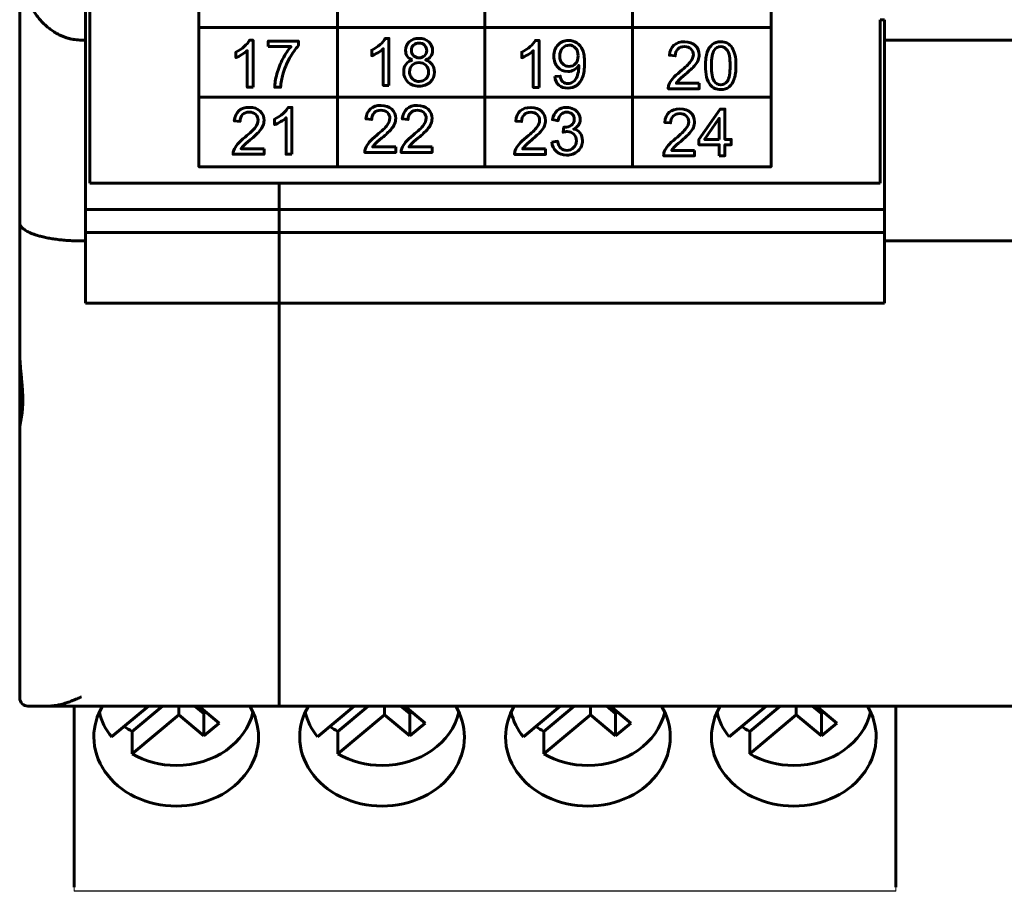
# Model space of a CAD drawing. Header units: millimetres. Extents: x -13 to 39, y -19 to 89.
# Tile 1 of 18: x -6 to 18, y -19 to 2. Entities that reach past the tile are written whole.
import ezdxf

# ---------------------------------------------------------------- set-up
doc = ezdxf.new("R2010")
doc.units = ezdxf.units.MM
doc.linetypes.add('K5LT32791', pattern=[0])
doc.linetypes.add('K5LT_BASIC', pattern=[0])

msp = doc.modelspace()

# ---------------------------------------------------------------- linework, layer by layer
at = {"color": 150, "linetype": 'K5LT_BASIC', "lineweight": 60, "true_color": 0x0080ff}
for p, q in [((-4.561, 20.438), (-4.561, -1.962)), ((-6.261, -2.918), (-6.261, 3.437)), ((1.458, 3.512), (1.458, -1.563)), ((5.039, -1.562), (5.039, 3.512)), ((8.621, 3.512), (8.621, -1.563)), ((-4.661, 3.117), (-4.661, 1.517)), ((14.739, 2.012), (14.639, 2.012)), ((14.639, -1.962), (14.639, 2.012)), ((14.739, 1.517), (14.739, 2.012)), ((-1.91, 1.821), (11.989, 1.821)), ((-4.761, 1.517), (-4.661, 1.517)), ((-4.661, 1.517), (-4.661, -3.362)), ((17.939, 1.517), (14.739, 1.517)), ((14.739, 1.517), (14.739, -3.362)), ((-1.91, 0.129), (11.989, 0.129)), ((14.639, -1.962), (-4.561, -1.962)), ((0.039, -1.962), (0.039, -14.663)), ((-4.661, -2.596), (14.739, -2.596)), ((-6.261, -2.918), (-6.261, -6.062)), ((-4.661, -3.161), (14.739, -3.161)), ((-4.661, -3.362), (-4.761, -3.362)), ((-4.661, -3.362), (-4.661, -4.872)), ((14.739, -3.362), (17.939, -3.362)), ((14.739, -3.362), (14.739, -4.872)), ((14.739, -4.872), (-4.661, -4.872)), ((-6.261, -7.887), (-6.261, -6.062)), ((-6.261, -14.463), (-6.261, -7.887)), ((-5.556, -14.663), (-6.061, -14.663)), ((-5.556, -14.663), (-5.011, -14.663)), ((-5.556, -14.663), (-5.511, -14.663)), ((-5.011, -14.663), (-5.511, -14.663)), ((-5.011, -14.663), (-4.936, -14.663)), ((-5.011, -14.663), (15.089, -14.663)), ((-4.936, -19.06), (-4.936, -14.663)), ((-3.136, -14.663), (-4.028, -15.411)), ((-2.795, -14.663), (-3.533, -15.281)), ((-2.4, -14.876), (-2.4, -14.663)), ((-1.789, -14.844), (-2.005, -14.663)), ((-1.91, -14.663), (-1.416, -15.076)), ((-1.789, -14.844), (-1.741, -14.804)), ((1.864, -14.663), (0.972, -15.411)), ((2.205, -14.663), (1.467, -15.281)), ((2.6, -14.876), (2.6, -14.663)), ((3.211, -14.844), (2.995, -14.663)), ((3.09, -14.663), (3.584, -15.076)), ((3.211, -14.844), (3.259, -14.804)), ((6.864, -14.663), (5.972, -15.411)), ((7.205, -14.663), (6.467, -15.281)), ((7.6, -14.876), (7.6, -14.663)), ((8.211, -14.844), (7.995, -14.663)), ((8.09, -14.663), (8.584, -15.076)), ((8.211, -14.844), (8.259, -14.804)), ((11.864, -14.663), (10.972, -15.411)), ((12.205, -14.663), (11.467, -15.281)), ((12.6, -14.876), (12.6, -14.663)), ((13.211, -14.844), (12.995, -14.663)), ((13.09, -14.663), (13.584, -15.076)), ((13.211, -14.844), (13.259, -14.804)), ((15.014, -14.663), (15.089, -14.663)), ((15.014, -19.06), (15.014, -14.663)), ((15.089, -14.663), (17.589, -14.663)), ((15.589, -14.663), (15.089, -14.663)), ((15.589, -14.663), (15.839, -14.663)), ((16.839, -14.663), (15.839, -14.663)), ((16.839, -14.663), (17.089, -14.663)), ((17.589, -14.663), (17.089, -14.663)), ((17.589, -14.663), (17.639, -14.663)), ((17.589, -14.663), (37.689, -14.663)), ((-3.533, -15.826), (-2.4, -14.876)), ((-2.4, -14.876), (-1.789, -15.388)), ((-1.789, -15.388), (-1.789, -14.844)), ((1.467, -15.826), (2.6, -14.876)), ((2.6, -14.876), (3.211, -15.388)), ((3.211, -15.388), (3.211, -14.844)), ((6.467, -15.826), (7.6, -14.876)), ((7.6, -14.876), (8.211, -15.388)), ((8.211, -15.388), (8.211, -14.844)), ((11.467, -15.826), (12.6, -14.876)), ((12.6, -14.876), (13.211, -15.388)), ((13.211, -15.388), (13.211, -14.844)), ((-3.533, -15.281), (-3.533, -15.826)), ((-1.789, -15.388), (-1.416, -15.076)), ((1.467, -15.281), (1.467, -15.826)), ((3.211, -15.388), (3.584, -15.076)), ((6.467, -15.281), (6.467, -15.826)), ((8.211, -15.388), (8.584, -15.076)), ((11.467, -15.281), (11.467, -15.826)), ((13.211, -15.388), (13.584, -15.076))]:
    msp.add_line(p, q, dxfattribs=at)
at = {"color": 250, "linetype": 'K5LT32791', "lineweight": 18, "true_color": 0x333333}
for p, q in [((-4.936, -19.06), (-4.936, -19.151)), ((15.014, -19.06), (15.014, -19.151)), ((15.014, -19.151), (-4.936, -19.151)), ((-4.936, -19.151), (-4.936, -19.163)), ((15.014, -19.163), (-4.936, -19.163)), ((15.014, -19.151), (15.014, -19.163))]:
    msp.add_line(p, q, dxfattribs=at)
at = {"color": 150, "linetype": 'K5LT_BASIC', "lineweight": 60, "true_color": 0x0080ff}
msp.add_arc((-6.061, -14.463), 0.2, 180, 270, dxfattribs=at)
for centre, major_axis, start_param, end_param in [((-2.461, -15.414), (-2, 0), 5.818447, 6.283185), ((-2.461, -14.512), (-1.898, 0), 0.187233, 0.599937), ((-2.461, -14.512), (1.898, 0), 4.712389, 6.095952), ((-2.461, -15.414), (-2, 0), 3.141593, 3.60633), ((2.539, -15.414), (-2, 0), 5.818447, 6.283185), ((2.539, -14.512), (-1.898, 0), 0.187233, 0.599937), ((2.539, -14.512), (1.898, 0), 4.712389, 6.095952), ((2.539, -15.414), (-2, 0), 3.141593, 3.60633), ((7.539, -15.414), (-2, 0), 5.818447, 6.283185), ((7.539, -14.512), (-1.898, 0), 0.187233, 0.599937), ((7.539, -14.512), (1.898, 0), 4.712389, 6.095952), ((7.539, -15.414), (-2, 0), 3.141593, 3.60633), ((12.539, -15.414), (-2, 0), 5.818447, 6.283185), ((12.539, -14.512), (-1.898, 0), 0.187233, 0.599937), ((12.539, -14.512), (1.898, 0), 4.712389, 6.095952), ((12.539, -15.414), (-2, 0), 3.141593, 3.60633), ((-2.461, -13.967), (-1.898, 0), 0.842843, 0.970859), ((2.539, -13.967), (-1.898, 0), 0.842843, 0.970859), ((7.539, -13.967), (-1.898, 0), 0.842843, 0.970859), ((12.539, -13.967), (-1.898, 0), 0.842843, 0.970859), ((-2.461, -15.414), (-2, 0), 0, 3.141593), ((2.539, -15.414), (-2, 0), 0, 3.141593), ((7.539, -15.414), (-2, 0), 0, 3.141593), ((12.539, -15.414), (-2, 0), 0, 3.141593), ((-2.461, -14.512), (1.898, 0), 4.112452, 4.712389), ((2.539, -14.512), (1.898, 0), 4.112452, 4.712389), ((7.539, -14.512), (1.898, 0), 4.112452, 4.712389), ((12.539, -14.512), (1.898, 0), 4.112452, 4.712389)]:
    msp.add_ellipse(centre, major_axis=major_axis, ratio=0.838793, start_param=start_param, end_param=end_param, dxfattribs=at)
for points in [[(-4.761, 1.517), (-5.64, 1.517), (-6.261, 2.312), (-6.261, 3.437)], [(-6.261, -2.918), (-6.261, -3.178), (-5.64, -3.362), (-4.761, -3.362)]]:
    msp.add_rational_spline(points, [1, 0.804737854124, 0.804737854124, 1], degree=3, dxfattribs=at)
for points, knots in [([(-1.91, 3.512), (-1.91, 3.512), (11.989, 3.512), (11.989, 3.512), (11.989, -1.562), (11.989, -1.562), (-1.91, -1.562), (-1.91, -1.562), (-1.91, 3.512), (-1.91, 3.512)], [0, 0, 0, 0, 0.25, 0.25, 0.5, 0.5, 0.75, 0.75, 1, 1, 1, 1]), ([(-0.593, 0.371), (-0.593, 0.371), (-0.733, 0.371), (-0.733, 0.371), (-0.733, 1.261), (-0.733, 1.261), (-0.766, 1.228), (-0.811, 1.196), (-0.92, 1.132), (-0.969, 1.108), (-1.012, 1.092), (-1.012, 1.092), (-1.012, 1.227), (-1.012, 1.227), (-0.934, 1.264), (-0.866, 1.308), (-0.807, 1.361), (-0.749, 1.413), (-0.707, 1.463), (-0.683, 1.512), (-0.683, 1.512), (-0.593, 1.512), (-0.593, 1.512), (-0.593, 0.371), (-0.593, 0.371)], [0, 0, 0, 0, 0.111111, 0.111111, 0.222222, 0.222222, 0.222222, 0.333333, 0.333333, 0.444444, 0.444444, 0.444444, 0.555556, 0.555556, 0.555556, 0.666667, 0.666667, 0.666667, 0.777778, 0.777778, 0.777778, 0.888889, 0.888889, 1, 1, 1, 1]), ([(-0.226, 1.36), (-0.226, 1.36), (-0.226, 1.493), (-0.226, 1.493), (0.509, 1.493), (0.509, 1.493), (0.509, 1.385), (0.509, 1.385), (0.437, 1.308), (0.365, 1.206), (0.294, 1.078), (0.223, 0.95), (0.168, 0.819), (0.129, 0.684), (0.101, 0.589), (0.083, 0.484), (0.075, 0.371), (0.075, 0.371), (-0.067, 0.371), (-0.067, 0.371), (-0.066, 0.46), (-0.048, 0.569), (-0.015, 0.695), (0.019, 0.822), (0.067, 0.945), (0.192, 1.18), (0.259, 1.279), (0.329, 1.36), (0.329, 1.36), (-0.226, 1.36), (-0.226, 1.36)], [0, 0, 0, 0, 0.090909, 0.090909, 0.181818, 0.181818, 0.272727, 0.272727, 0.272727, 0.363636, 0.363636, 0.363636, 0.454545, 0.454545, 0.454545, 0.545455, 0.545455, 0.545455, 0.636364, 0.636364, 0.636364, 0.727273, 0.727273, 0.727273, 0.818182, 0.818182, 0.909091, 0.909091, 0.909091, 1, 1, 1, 1]), ([(2.707, 0.417), (2.707, 0.417), (2.567, 0.417), (2.567, 0.417), (2.567, 1.306), (2.567, 1.306), (2.534, 1.274), (2.489, 1.242), (2.38, 1.178), (2.331, 1.154), (2.288, 1.138), (2.288, 1.138), (2.288, 1.273), (2.288, 1.273), (2.366, 1.309), (2.434, 1.354), (2.493, 1.406), (2.551, 1.458), (2.593, 1.509), (2.617, 1.558), (2.617, 1.558), (2.707, 1.558), (2.707, 1.558), (2.707, 0.417), (2.707, 0.417)], [0, 0, 0, 0, 0.111111, 0.111111, 0.222222, 0.222222, 0.222222, 0.333333, 0.333333, 0.444444, 0.444444, 0.444444, 0.555556, 0.555556, 0.555556, 0.666667, 0.666667, 0.666667, 0.777778, 0.777778, 0.777778, 0.888889, 0.888889, 1, 1, 1, 1]), ([(3.281, 1.033), (3.223, 1.054), (3.18, 1.084), (3.152, 1.123), (3.124, 1.163), (3.11, 1.21), (3.11, 1.265), (3.11, 1.348), (3.14, 1.417), (3.199, 1.473), (3.259, 1.53), (3.338, 1.558), (3.436, 1.558), (3.535, 1.558), (3.615, 1.529), (3.675, 1.471), (3.736, 1.414), (3.766, 1.344), (3.766, 1.261), (3.766, 1.208), (3.752, 1.162), (3.725, 1.123), (3.697, 1.084), (3.655, 1.054), (3.599, 1.033), (3.669, 1.01), (3.721, 0.973), (3.757, 0.923), (3.794, 0.872), (3.812, 0.812), (3.812, 0.741), (3.812, 0.644), (3.778, 0.563), (3.709, 0.497), (3.64, 0.431), (3.55, 0.398), (3.326, 0.398), (3.236, 0.431), (3.167, 0.497), (3.099, 0.563), (3.064, 0.646), (3.064, 0.745), (3.064, 0.819), (3.083, 0.881), (3.121, 0.931), (3.158, 0.981), (3.212, 1.015), (3.281, 1.033)], [0, 0, 0, 0, 0.0625, 0.0625, 0.0625, 0.125, 0.125, 0.125, 0.1875, 0.1875, 0.1875, 0.25, 0.25, 0.25, 0.3125, 0.3125, 0.3125, 0.375, 0.375, 0.375, 0.4375, 0.4375, 0.4375, 0.5, 0.5, 0.5, 0.5625, 0.5625, 0.5625, 0.625, 0.625, 0.625, 0.6875, 0.6875, 0.6875, 0.75, 0.75, 0.8125, 0.8125, 0.8125, 0.875, 0.875, 0.875, 0.9375, 0.9375, 0.9375, 1, 1, 1, 1]), ([(3.253, 1.27), (3.253, 1.216), (3.27, 1.172), (3.305, 1.138), (3.339, 1.104), (3.384, 1.086), (3.44, 1.086), (3.494, 1.086), (3.538, 1.103), (3.572, 1.137), (3.606, 1.171), (3.623, 1.213), (3.623, 1.262), (3.623, 1.313), (3.606, 1.356), (3.57, 1.391), (3.536, 1.426), (3.491, 1.444), (3.438, 1.444), (3.384, 1.444), (3.34, 1.426), (3.305, 1.392), (3.271, 1.358), (3.253, 1.317), (3.253, 1.27)], [0, 0, 0, 0, 0.125, 0.125, 0.125, 0.25, 0.25, 0.25, 0.375, 0.375, 0.375, 0.5, 0.5, 0.5, 0.625, 0.625, 0.625, 0.75, 0.75, 0.75, 0.875, 0.875, 0.875, 1, 1, 1, 1]), ([(6.352, 0.368), (6.352, 0.368), (6.212, 0.368), (6.212, 0.368), (6.212, 1.258), (6.212, 1.258), (6.179, 1.225), (6.134, 1.193), (6.025, 1.129), (5.976, 1.105), (5.933, 1.089), (5.933, 1.089), (5.933, 1.224), (5.933, 1.224), (6.011, 1.261), (6.079, 1.305), (6.138, 1.358), (6.196, 1.41), (6.238, 1.46), (6.262, 1.509), (6.262, 1.509), (6.352, 1.509), (6.352, 1.509), (6.352, 0.368), (6.352, 0.368)], [0, 0, 0, 0, 0.111111, 0.111111, 0.222222, 0.222222, 0.222222, 0.333333, 0.333333, 0.444444, 0.444444, 0.444444, 0.555556, 0.555556, 0.555556, 0.666667, 0.666667, 0.666667, 0.777778, 0.777778, 0.777778, 0.888889, 0.888889, 1, 1, 1, 1]), ([(6.732, 0.632), (6.732, 0.632), (6.865, 0.643), (6.865, 0.643), (6.876, 0.58), (6.898, 0.534), (6.962, 0.478), (7.003, 0.463), (7.053, 0.463), (7.096, 0.463), (7.134, 0.473), (7.166, 0.493), (7.199, 0.513), (7.225, 0.539), (7.246, 0.572), (7.266, 0.605), (7.283, 0.649), (7.297, 0.705), (7.311, 0.761), (7.318, 0.818), (7.318, 0.875), (7.318, 0.882), (7.318, 0.891), (7.317, 0.904), (7.29, 0.859), (7.251, 0.823), (7.203, 0.795), (7.155, 0.768), (7.103, 0.754), (7.047, 0.754), (6.953, 0.754), (6.873, 0.788), (6.808, 0.856), (6.743, 0.924), (6.711, 1.014), (6.711, 1.126), (6.711, 1.241), (6.745, 1.334), (6.813, 1.404), (6.881, 1.474), (6.965, 1.509), (7.068, 1.509), (7.141, 1.509), (7.209, 1.49), (7.27, 1.45), (7.331, 1.41), (7.378, 1.353), (7.409, 1.279), (7.441, 1.206), (7.457, 1.099), (7.457, 0.96), (7.457, 0.815), (7.441, 0.699), (7.41, 0.613), (7.378, 0.527), (7.331, 0.461), (7.207, 0.371), (7.134, 0.349), (7.051, 0.349), (6.962, 0.349), (6.889, 0.374), (6.833, 0.423), (6.777, 0.473), (6.743, 0.542), (6.732, 0.632)], [0, 0, 0, 0, 0.045455, 0.045455, 0.045455, 0.090909, 0.090909, 0.136364, 0.136364, 0.136364, 0.181818, 0.181818, 0.181818, 0.227273, 0.227273, 0.227273, 0.272727, 0.272727, 0.272727, 0.318182, 0.318182, 0.318182, 0.363636, 0.363636, 0.363636, 0.409091, 0.409091, 0.409091, 0.454545, 0.454545, 0.454545, 0.5, 0.5, 0.5, 0.545455, 0.545455, 0.545455, 0.590909, 0.590909, 0.590909, 0.636364, 0.636364, 0.636364, 0.681818, 0.681818, 0.681818, 0.727273, 0.727273, 0.727273, 0.772727, 0.772727, 0.772727, 0.818182, 0.818182, 0.818182, 0.863636, 0.863636, 0.909091, 0.909091, 0.909091, 0.954545, 0.954545, 0.954545, 1, 1, 1, 1]), ([(10.243, 0.468), (10.243, 0.468), (10.243, 0.334), (10.243, 0.334), (9.491, 0.334), (9.491, 0.334), (9.49, 0.368), (9.495, 0.4), (9.507, 0.431), (9.527, 0.482), (9.557, 0.533), (9.6, 0.582), (9.643, 0.632), (9.703, 0.689), (9.783, 0.754), (9.906, 0.855), (9.989, 0.935), (10.033, 0.995), (10.077, 1.054), (10.099, 1.11), (10.099, 1.163), (10.099, 1.218), (10.079, 1.265), (10.039, 1.303), (10, 1.341), (9.948, 1.36), (9.884, 1.36), (9.816, 1.36), (9.762, 1.34), (9.722, 1.299), (9.682, 1.259), (9.661, 1.204), (9.661, 1.133), (9.661, 1.133), (9.518, 1.147), (9.518, 1.147), (9.528, 1.254), (9.565, 1.335), (9.629, 1.391), (9.693, 1.448), (9.779, 1.476), (9.887, 1.476), (9.996, 1.476), (10.083, 1.445), (10.146, 1.385), (10.21, 1.324), (10.242, 1.249), (10.242, 1.16), (10.242, 1.114), (10.232, 1.069), (10.214, 1.026), (10.195, 0.981), (10.164, 0.935), (10.121, 0.886), (10.078, 0.838), (10.006, 0.771), (9.906, 0.686), (9.822, 0.616), (9.768, 0.568), (9.72, 0.518), (9.701, 0.493), (9.685, 0.468), (9.685, 0.468), (10.243, 0.468), (10.243, 0.468)], [0, 0, 0, 0, 0.045455, 0.045455, 0.090909, 0.090909, 0.090909, 0.136364, 0.136364, 0.136364, 0.181818, 0.181818, 0.181818, 0.227273, 0.227273, 0.227273, 0.272727, 0.272727, 0.272727, 0.318182, 0.318182, 0.318182, 0.363636, 0.363636, 0.363636, 0.409091, 0.409091, 0.409091, 0.454545, 0.454545, 0.454545, 0.5, 0.5, 0.5, 0.545455, 0.545455, 0.545455, 0.590909, 0.590909, 0.590909, 0.636364, 0.636364, 0.636364, 0.681818, 0.681818, 0.681818, 0.727273, 0.727273, 0.727273, 0.772727, 0.772727, 0.772727, 0.818182, 0.818182, 0.818182, 0.863636, 0.863636, 0.863636, 0.909091, 0.909091, 0.954545, 0.954545, 0.954545, 1, 1, 1, 1]), ([(10.394, 0.895), (10.394, 1.029), (10.408, 1.138), (10.436, 1.22), (10.463, 1.302), (10.504, 1.365), (10.559, 1.409), (10.613, 1.454), (10.682, 1.476), (10.764, 1.476), (10.825, 1.476), (10.878, 1.463), (10.925, 1.439), (10.971, 1.414), (11.009, 1.379), (11.039, 1.332), (11.068, 1.286), (11.091, 1.23), (11.108, 1.164), (11.126, 1.097), (11.134, 1.008), (11.134, 0.895), (11.134, 0.762), (11.12, 0.654), (11.093, 0.572), (11.066, 0.49), (11.025, 0.426), (10.97, 0.382), (10.916, 0.337), (10.847, 0.315), (10.764, 0.315), (10.655, 0.315), (10.569, 0.354), (10.506, 0.432), (10.432, 0.527), (10.394, 0.682), (10.394, 0.895)], [0, 0, 0, 0, 0.083333, 0.083333, 0.083333, 0.166667, 0.166667, 0.166667, 0.25, 0.25, 0.25, 0.333333, 0.333333, 0.333333, 0.416667, 0.416667, 0.416667, 0.5, 0.5, 0.5, 0.583333, 0.583333, 0.583333, 0.666667, 0.666667, 0.666667, 0.75, 0.75, 0.75, 0.833333, 0.833333, 0.833333, 0.916667, 0.916667, 0.916667, 1, 1, 1, 1]), ([(7.301, 1.133), (7.301, 1.213), (7.28, 1.276), (7.238, 1.323), (7.196, 1.37), (7.145, 1.394), (7.084, 1.394), (7.022, 1.394), (6.968, 1.368), (6.922, 1.318), (6.877, 1.267), (6.854, 1.202), (6.854, 1.121), (6.854, 1.049), (6.875, 0.99), (6.919, 0.945), (6.962, 0.9), (7.016, 0.878), (7.08, 0.878), (7.145, 0.878), (7.198, 0.9), (7.239, 0.945), (7.281, 0.99), (7.301, 1.053), (7.301, 1.133)], [0, 0, 0, 0, 0.125, 0.125, 0.125, 0.25, 0.25, 0.25, 0.375, 0.375, 0.375, 0.5, 0.5, 0.5, 0.625, 0.625, 0.625, 0.75, 0.75, 0.75, 0.875, 0.875, 0.875, 1, 1, 1, 1]), ([(10.537, 0.895), (10.537, 0.708), (10.559, 0.583), (10.603, 0.522), (10.646, 0.46), (10.7, 0.429), (10.764, 0.429), (10.828, 0.429), (10.882, 0.46), (10.926, 0.522), (10.969, 0.584), (10.991, 0.708), (10.991, 0.895), (10.991, 1.082), (10.969, 1.206), (10.926, 1.267), (10.882, 1.329), (10.828, 1.36), (10.763, 1.36), (10.699, 1.36), (10.647, 1.332), (10.609, 1.278), (10.561, 1.209), (10.537, 1.081), (10.537, 0.895)], [0, 0, 0, 0, 0.125, 0.125, 0.125, 0.25, 0.25, 0.25, 0.375, 0.375, 0.375, 0.5, 0.5, 0.5, 0.625, 0.625, 0.625, 0.75, 0.75, 0.75, 0.875, 0.875, 0.875, 1, 1, 1, 1]), ([(3.207, 0.744), (3.207, 0.704), (3.216, 0.666), (3.235, 0.629), (3.253, 0.592), (3.282, 0.563), (3.319, 0.542), (3.356, 0.522), (3.397, 0.512), (3.439, 0.512), (3.506, 0.512), (3.561, 0.533), (3.605, 0.576), (3.648, 0.619), (3.669, 0.673), (3.669, 0.74), (3.669, 0.807), (3.647, 0.862), (3.603, 0.906), (3.558, 0.95), (3.502, 0.972), (3.435, 0.972), (3.369, 0.972), (3.314, 0.95), (3.271, 0.907), (3.229, 0.864), (3.207, 0.809), (3.207, 0.744)], [0, 0, 0, 0, 0.111111, 0.111111, 0.111111, 0.222222, 0.222222, 0.222222, 0.333333, 0.333333, 0.333333, 0.444444, 0.444444, 0.444444, 0.555556, 0.555556, 0.555556, 0.666667, 0.666667, 0.666667, 0.777778, 0.777778, 0.777778, 0.888889, 0.888889, 0.888889, 1, 1, 1, 1]), ([(-0.326, -1.125), (-0.326, -1.125), (-0.326, -1.258), (-0.326, -1.258), (-1.078, -1.258), (-1.078, -1.258), (-1.079, -1.225), (-1.074, -1.192), (-1.062, -1.161), (-1.042, -1.11), (-1.011, -1.06), (-0.969, -1.01), (-0.926, -0.961), (-0.865, -0.903), (-0.786, -0.839), (-0.663, -0.737), (-0.58, -0.657), (-0.536, -0.598), (-0.492, -0.539), (-0.47, -0.483), (-0.47, -0.43), (-0.47, -0.374), (-0.49, -0.328), (-0.53, -0.29), (-0.569, -0.252), (-0.621, -0.233), (-0.685, -0.233), (-0.752, -0.233), (-0.806, -0.253), (-0.847, -0.293), (-0.887, -0.333), (-0.908, -0.389), (-0.908, -0.46), (-0.908, -0.46), (-1.051, -0.446), (-1.051, -0.446), (-1.041, -0.339), (-1.004, -0.257), (-0.94, -0.201), (-0.876, -0.145), (-0.79, -0.117), (-0.682, -0.117), (-0.573, -0.117), (-0.486, -0.147), (-0.423, -0.208), (-0.359, -0.268), (-0.327, -0.343), (-0.327, -0.433), (-0.327, -0.478), (-0.337, -0.523), (-0.355, -0.567), (-0.374, -0.611), (-0.405, -0.657), (-0.448, -0.706), (-0.491, -0.755), (-0.563, -0.821), (-0.663, -0.906), (-0.747, -0.976), (-0.801, -1.024), (-0.848, -1.074), (-0.868, -1.1), (-0.884, -1.125), (-0.884, -1.125), (-0.326, -1.125), (-0.326, -1.125)], [0, 0, 0, 0, 0.045455, 0.045455, 0.090909, 0.090909, 0.090909, 0.136364, 0.136364, 0.136364, 0.181818, 0.181818, 0.181818, 0.227273, 0.227273, 0.227273, 0.272727, 0.272727, 0.272727, 0.318182, 0.318182, 0.318182, 0.363636, 0.363636, 0.363636, 0.409091, 0.409091, 0.409091, 0.454545, 0.454545, 0.454545, 0.5, 0.5, 0.5, 0.545455, 0.545455, 0.545455, 0.590909, 0.590909, 0.590909, 0.636364, 0.636364, 0.636364, 0.681818, 0.681818, 0.681818, 0.727273, 0.727273, 0.727273, 0.772727, 0.772727, 0.772727, 0.818182, 0.818182, 0.818182, 0.863636, 0.863636, 0.863636, 0.909091, 0.909091, 0.954545, 0.954545, 0.954545, 1, 1, 1, 1]), ([(0.349, -1.258), (0.349, -1.258), (0.21, -1.258), (0.21, -1.258), (0.21, -0.369), (0.21, -0.369), (0.176, -0.401), (0.132, -0.433), (0.023, -0.497), (-0.026, -0.521), (-0.07, -0.537), (-0.07, -0.537), (-0.07, -0.402), (-0.07, -0.402), (0.008, -0.366), (0.076, -0.321), (0.135, -0.269), (0.193, -0.217), (0.235, -0.166), (0.259, -0.117), (0.259, -0.117), (0.349, -0.117), (0.349, -0.117), (0.349, -1.258), (0.349, -1.258)], [0, 0, 0, 0, 0.111111, 0.111111, 0.222222, 0.222222, 0.222222, 0.333333, 0.333333, 0.444444, 0.444444, 0.444444, 0.555556, 0.555556, 0.555556, 0.666667, 0.666667, 0.666667, 0.777778, 0.777778, 0.777778, 0.888889, 0.888889, 1, 1, 1, 1]), ([(2.872, -1.079), (2.872, -1.079), (2.872, -1.213), (2.872, -1.213), (2.12, -1.213), (2.12, -1.213), (2.119, -1.179), (2.124, -1.147), (2.136, -1.116), (2.155, -1.065), (2.186, -1.014), (2.229, -0.965), (2.272, -0.915), (2.332, -0.858), (2.412, -0.793), (2.535, -0.692), (2.618, -0.612), (2.662, -0.552), (2.706, -0.493), (2.728, -0.437), (2.728, -0.384), (2.728, -0.329), (2.708, -0.282), (2.668, -0.244), (2.628, -0.206), (2.577, -0.187), (2.513, -0.187), (2.445, -0.187), (2.391, -0.207), (2.351, -0.248), (2.31, -0.288), (2.29, -0.343), (2.29, -0.414), (2.29, -0.414), (2.147, -0.4), (2.147, -0.4), (2.156, -0.293), (2.193, -0.212), (2.258, -0.156), (2.322, -0.099), (2.408, -0.071), (2.516, -0.071), (2.625, -0.071), (2.712, -0.102), (2.775, -0.162), (2.839, -0.223), (2.871, -0.298), (2.871, -0.387), (2.871, -0.433), (2.861, -0.478), (2.842, -0.521), (2.824, -0.566), (2.793, -0.612), (2.75, -0.661), (2.706, -0.709), (2.635, -0.776), (2.535, -0.861), (2.451, -0.931), (2.397, -0.979), (2.349, -1.029), (2.33, -1.054), (2.314, -1.079), (2.314, -1.079), (2.872, -1.079), (2.872, -1.079)], [0, 0, 0, 0, 0.045455, 0.045455, 0.090909, 0.090909, 0.090909, 0.136364, 0.136364, 0.136364, 0.181818, 0.181818, 0.181818, 0.227273, 0.227273, 0.227273, 0.272727, 0.272727, 0.272727, 0.318182, 0.318182, 0.318182, 0.363636, 0.363636, 0.363636, 0.409091, 0.409091, 0.409091, 0.454545, 0.454545, 0.454545, 0.5, 0.5, 0.5, 0.545455, 0.545455, 0.545455, 0.590909, 0.590909, 0.590909, 0.636364, 0.636364, 0.636364, 0.681818, 0.681818, 0.681818, 0.727273, 0.727273, 0.727273, 0.772727, 0.772727, 0.772727, 0.818182, 0.818182, 0.818182, 0.863636, 0.863636, 0.863636, 0.909091, 0.909091, 0.954545, 0.954545, 0.954545, 1, 1, 1, 1]), ([(3.755, -1.079), (3.755, -1.079), (3.755, -1.213), (3.755, -1.213), (3.003, -1.213), (3.003, -1.213), (3.002, -1.179), (3.007, -1.147), (3.019, -1.116), (3.038, -1.065), (3.069, -1.014), (3.112, -0.965), (3.154, -0.915), (3.215, -0.858), (3.294, -0.793), (3.417, -0.692), (3.501, -0.612), (3.545, -0.552), (3.588, -0.493), (3.61, -0.437), (3.61, -0.384), (3.61, -0.329), (3.591, -0.282), (3.551, -0.244), (3.511, -0.206), (3.459, -0.187), (3.396, -0.187), (3.328, -0.187), (3.274, -0.207), (3.234, -0.248), (3.193, -0.288), (3.173, -0.343), (3.172, -0.414), (3.172, -0.414), (3.03, -0.4), (3.03, -0.4), (3.039, -0.293), (3.076, -0.212), (3.14, -0.156), (3.205, -0.099), (3.291, -0.071), (3.399, -0.071), (3.508, -0.071), (3.594, -0.102), (3.658, -0.162), (3.722, -0.223), (3.753, -0.298), (3.753, -0.387), (3.753, -0.433), (3.744, -0.478), (3.725, -0.521), (3.707, -0.566), (3.676, -0.612), (3.633, -0.661), (3.589, -0.709), (3.518, -0.776), (3.418, -0.861), (3.334, -0.931), (3.28, -0.979), (3.232, -1.029), (3.213, -1.054), (3.197, -1.079), (3.197, -1.079), (3.755, -1.079), (3.755, -1.079)], [0, 0, 0, 0, 0.045455, 0.045455, 0.090909, 0.090909, 0.090909, 0.136364, 0.136364, 0.136364, 0.181818, 0.181818, 0.181818, 0.227273, 0.227273, 0.227273, 0.272727, 0.272727, 0.272727, 0.318182, 0.318182, 0.318182, 0.363636, 0.363636, 0.363636, 0.409091, 0.409091, 0.409091, 0.454545, 0.454545, 0.454545, 0.5, 0.5, 0.5, 0.545455, 0.545455, 0.545455, 0.590909, 0.590909, 0.590909, 0.636364, 0.636364, 0.636364, 0.681818, 0.681818, 0.681818, 0.727273, 0.727273, 0.727273, 0.772727, 0.772727, 0.772727, 0.818182, 0.818182, 0.818182, 0.863636, 0.863636, 0.863636, 0.909091, 0.909091, 0.954545, 0.954545, 0.954545, 1, 1, 1, 1]), ([(6.511, -1.128), (6.511, -1.128), (6.511, -1.261), (6.511, -1.261), (5.758, -1.261), (5.758, -1.261), (5.757, -1.228), (5.763, -1.195), (5.775, -1.164), (5.794, -1.113), (5.825, -1.063), (5.868, -1.013), (5.91, -0.964), (5.971, -0.906), (6.05, -0.842), (6.173, -0.74), (6.257, -0.66), (6.3, -0.601), (6.344, -0.542), (6.366, -0.486), (6.366, -0.433), (6.366, -0.377), (6.347, -0.331), (6.307, -0.293), (6.267, -0.255), (6.215, -0.236), (6.152, -0.236), (6.084, -0.236), (6.03, -0.256), (5.99, -0.296), (5.949, -0.336), (5.929, -0.392), (5.928, -0.463), (5.928, -0.463), (5.785, -0.449), (5.785, -0.449), (5.795, -0.342), (5.832, -0.26), (5.896, -0.204), (5.961, -0.148), (6.046, -0.12), (6.155, -0.12), (6.264, -0.12), (6.35, -0.15), (6.414, -0.211), (6.477, -0.271), (6.509, -0.346), (6.509, -0.436), (6.509, -0.481), (6.5, -0.526), (6.481, -0.57), (6.463, -0.614), (6.432, -0.66), (6.389, -0.709), (6.345, -0.758), (6.273, -0.824), (6.173, -0.909), (6.09, -0.979), (6.036, -1.027), (5.988, -1.077), (5.968, -1.103), (5.953, -1.128), (5.953, -1.128), (6.511, -1.128), (6.511, -1.128)], [0, 0, 0, 0, 0.045455, 0.045455, 0.090909, 0.090909, 0.090909, 0.136364, 0.136364, 0.136364, 0.181818, 0.181818, 0.181818, 0.227273, 0.227273, 0.227273, 0.272727, 0.272727, 0.272727, 0.318182, 0.318182, 0.318182, 0.363636, 0.363636, 0.363636, 0.409091, 0.409091, 0.409091, 0.454545, 0.454545, 0.454545, 0.5, 0.5, 0.5, 0.545455, 0.545455, 0.545455, 0.590909, 0.590909, 0.590909, 0.636364, 0.636364, 0.636364, 0.681818, 0.681818, 0.681818, 0.727273, 0.727273, 0.727273, 0.772727, 0.772727, 0.772727, 0.818182, 0.818182, 0.818182, 0.863636, 0.863636, 0.863636, 0.909091, 0.909091, 0.954545, 0.954545, 0.954545, 1, 1, 1, 1]), ([(6.662, -0.96), (6.662, -0.96), (6.802, -0.941), (6.802, -0.941), (6.818, -1.02), (6.845, -1.077), (6.883, -1.112), (6.921, -1.147), (6.969, -1.164), (7.024, -1.164), (7.091, -1.164), (7.146, -1.142), (7.191, -1.096), (7.236, -1.051), (7.259, -0.994), (7.259, -0.927), (7.259, -0.863), (7.238, -0.81), (7.196, -0.768), (7.154, -0.727), (7.101, -0.706), (7.036, -0.706), (7.01, -0.706), (6.977, -0.711), (6.937, -0.722), (6.937, -0.722), (6.953, -0.599), (6.953, -0.599), (6.962, -0.6), (6.97, -0.601), (6.975, -0.601), (7.035, -0.601), (7.089, -0.585), (7.137, -0.554), (7.184, -0.523), (7.208, -0.476), (7.208, -0.411), (7.208, -0.36), (7.191, -0.318), (7.156, -0.284), (7.121, -0.251), (7.076, -0.234), (7.022, -0.234), (6.967, -0.234), (6.922, -0.251), (6.886, -0.286), (6.849, -0.32), (6.826, -0.372), (6.816, -0.441), (6.816, -0.441), (6.676, -0.415), (6.676, -0.415), (6.693, -0.322), (6.732, -0.249), (6.793, -0.197), (6.853, -0.146), (6.928, -0.12), (7.018, -0.12), (7.08, -0.12), (7.137, -0.133), (7.189, -0.16), (7.242, -0.186), (7.282, -0.223), (7.309, -0.268), (7.337, -0.314), (7.351, -0.363), (7.351, -0.415), (7.351, -0.464), (7.338, -0.508), (7.311, -0.548), (7.285, -0.588), (7.246, -0.62), (7.194, -0.644), (7.261, -0.66), (7.314, -0.692), (7.351, -0.741), (7.388, -0.79), (7.406, -0.851), (7.406, -0.924), (7.406, -1.023), (7.37, -1.108), (7.298, -1.177), (7.225, -1.246), (7.134, -1.28), (7.023, -1.28), (6.924, -1.28), (6.841, -1.25), (6.775, -1.191), (6.709, -1.131), (6.671, -1.054), (6.662, -0.96)], [0, 0, 0, 0, 0.033333, 0.033333, 0.033333, 0.066667, 0.066667, 0.066667, 0.1, 0.1, 0.1, 0.133333, 0.133333, 0.133333, 0.166667, 0.166667, 0.166667, 0.2, 0.2, 0.2, 0.233333, 0.233333, 0.233333, 0.266667, 0.266667, 0.266667, 0.3, 0.3, 0.3, 0.333333, 0.333333, 0.333333, 0.366667, 0.366667, 0.366667, 0.4, 0.4, 0.4, 0.433333, 0.433333, 0.433333, 0.466667, 0.466667, 0.466667, 0.5, 0.5, 0.5, 0.533333, 0.533333, 0.533333, 0.566667, 0.566667, 0.566667, 0.6, 0.6, 0.6, 0.633333, 0.633333, 0.633333, 0.666667, 0.666667, 0.666667, 0.7, 0.7, 0.7, 0.733333, 0.733333, 0.733333, 0.766667, 0.766667, 0.766667, 0.8, 0.8, 0.8, 0.833333, 0.833333, 0.833333, 0.866667, 0.866667, 0.866667, 0.9, 0.9, 0.9, 0.933333, 0.933333, 0.933333, 0.966667, 0.966667, 0.966667, 1, 1, 1, 1]), ([(10.13, -1.162), (10.13, -1.162), (10.13, -1.295), (10.13, -1.295), (9.378, -1.295), (9.378, -1.295), (9.377, -1.261), (9.382, -1.229), (9.394, -1.198), (9.413, -1.147), (9.444, -1.096), (9.487, -1.047), (9.529, -0.997), (9.59, -0.94), (9.669, -0.875), (9.792, -0.774), (9.876, -0.694), (9.92, -0.635), (9.964, -0.575), (9.986, -0.519), (9.986, -0.466), (9.986, -0.411), (9.966, -0.365), (9.926, -0.326), (9.886, -0.289), (9.834, -0.27), (9.771, -0.27), (9.703, -0.27), (9.649, -0.29), (9.609, -0.33), (9.568, -0.37), (9.548, -0.425), (9.547, -0.497), (9.547, -0.497), (9.405, -0.482), (9.405, -0.482), (9.414, -0.375), (9.451, -0.294), (9.515, -0.238), (9.58, -0.182), (9.666, -0.154), (9.774, -0.154), (9.883, -0.154), (9.969, -0.184), (10.033, -0.244), (10.097, -0.305), (10.128, -0.38), (10.128, -0.47), (10.128, -0.515), (10.119, -0.56), (10.1, -0.604), (10.082, -0.648), (10.051, -0.694), (10.008, -0.743), (9.964, -0.791), (9.893, -0.858), (9.793, -0.943), (9.709, -1.013), (9.655, -1.061), (9.607, -1.111), (9.588, -1.136), (9.572, -1.162), (9.572, -1.162), (10.13, -1.162), (10.13, -1.162)], [0, 0, 0, 0, 0.045455, 0.045455, 0.090909, 0.090909, 0.090909, 0.136364, 0.136364, 0.136364, 0.181818, 0.181818, 0.181818, 0.227273, 0.227273, 0.227273, 0.272727, 0.272727, 0.272727, 0.318182, 0.318182, 0.318182, 0.363636, 0.363636, 0.363636, 0.409091, 0.409091, 0.409091, 0.454545, 0.454545, 0.454545, 0.5, 0.5, 0.5, 0.545455, 0.545455, 0.545455, 0.590909, 0.590909, 0.590909, 0.636364, 0.636364, 0.636364, 0.681818, 0.681818, 0.681818, 0.727273, 0.727273, 0.727273, 0.772727, 0.772727, 0.772727, 0.818182, 0.818182, 0.818182, 0.863636, 0.863636, 0.863636, 0.909091, 0.909091, 0.954545, 0.954545, 0.954545, 1, 1, 1, 1]), ([(10.727, -1.295), (10.727, -1.295), (10.727, -1.024), (10.727, -1.024), (10.233, -1.024), (10.233, -1.024), (10.233, -0.895), (10.233, -0.895), (10.753, -0.158), (10.753, -0.158), (10.867, -0.158), (10.867, -0.158), (10.867, -0.895), (10.867, -0.895), (11.021, -0.895), (11.021, -0.895), (11.021, -1.024), (11.021, -1.024), (10.867, -1.024), (10.867, -1.024), (10.867, -1.295), (10.867, -1.295), (10.727, -1.295), (10.727, -1.295)], [0, 0, 0, 0, 0.090909, 0.090909, 0.181818, 0.181818, 0.272727, 0.272727, 0.363636, 0.363636, 0.454545, 0.454545, 0.545455, 0.545455, 0.636364, 0.636364, 0.727273, 0.727273, 0.818182, 0.818182, 0.909091, 0.909091, 1, 1, 1, 1]), ([(10.727, -0.895), (10.727, -0.895), (10.727, -0.384), (10.727, -0.384), (10.371, -0.895), (10.371, -0.895), (10.727, -0.895), (10.727, -0.895)], [0, 0, 0, 0, 0.333333, 0.333333, 0.666667, 0.666667, 1, 1, 1, 1]), ([(-6.261, -7.887), (-6.261, -7.883), (-6.261, -7.878), (-6.26, -7.872), (-6.26, -7.866), (-6.259, -7.859), (-6.258, -7.852), (-6.255, -7.838), (-6.252, -7.821), (-6.248, -7.802), (-6.246, -7.793), (-6.244, -7.783), (-6.242, -7.772), (-6.24, -7.761), (-6.237, -7.75), (-6.235, -7.738), (-6.233, -7.726), (-6.23, -7.713), (-6.228, -7.7), (-6.226, -7.687), (-6.223, -7.674), (-6.221, -7.66), (-6.218, -7.646), (-6.216, -7.631), (-6.214, -7.616), (-6.212, -7.601), (-6.209, -7.585), (-6.207, -7.569), (-6.205, -7.553), (-6.203, -7.537), (-6.201, -7.52), (-6.2, -7.503), (-6.198, -7.485), (-6.196, -7.467), (-6.195, -7.449), (-6.193, -7.43), (-6.192, -7.411), (-6.191, -7.392), (-6.19, -7.373), (-6.189, -7.353), (-6.188, -7.333), (-6.188, -7.313), (-6.187, -7.292), (-6.187, -7.271), (-6.186, -7.25), (-6.186, -7.229), (-6.186, -7.208), (-6.187, -7.186), (-6.187, -7.164), (-6.188, -7.142), (-6.188, -7.12), (-6.189, -7.098), (-6.19, -7.075), (-6.191, -7.052), (-6.192, -7.029), (-6.193, -7.006), (-6.195, -6.982), (-6.196, -6.959), (-6.198, -6.935), (-6.2, -6.911), (-6.201, -6.887), (-6.203, -6.863), (-6.205, -6.838), (-6.207, -6.814), (-6.209, -6.789), (-6.212, -6.765), (-6.214, -6.74), (-6.216, -6.715), (-6.219, -6.69), (-6.221, -6.666), (-6.223, -6.641), (-6.226, -6.616), (-6.228, -6.591), (-6.23, -6.566), (-6.233, -6.541), (-6.235, -6.515), (-6.237, -6.49), (-6.24, -6.465), (-6.242, -6.439), (-6.244, -6.414), (-6.246, -6.389), (-6.248, -6.363), (-6.25, -6.338), (-6.252, -6.312), (-6.253, -6.287), (-6.255, -6.262), (-6.256, -6.237), (-6.258, -6.211), (-6.259, -6.186), (-6.26, -6.161), (-6.26, -6.136), (-6.261, -6.111), (-6.261, -6.086), (-6.261, -6.062)], [0, 0, 0, 0, 0.031304, 0.031304, 0.031304, 0.062502, 0.062502, 0.062502, 0.124799, 0.124799, 0.124799, 0.156087, 0.156087, 0.156087, 0.187425, 0.187425, 0.187425, 0.218771, 0.218771, 0.218771, 0.250082, 0.250082, 0.250082, 0.281315, 0.281315, 0.281315, 0.31243, 0.31243, 0.31243, 0.343579, 0.343579, 0.343579, 0.374848, 0.374848, 0.374848, 0.406191, 0.406191, 0.406191, 0.437562, 0.437562, 0.437562, 0.468914, 0.468914, 0.468914, 0.500203, 0.500203, 0.500203, 0.531387, 0.531387, 0.531387, 0.562481, 0.562481, 0.562481, 0.593671, 0.593671, 0.593671, 0.624956, 0.624956, 0.624956, 0.656299, 0.656299, 0.656299, 0.687657, 0.687657, 0.687657, 0.718985, 0.718985, 0.718985, 0.750237, 0.750237, 0.750237, 0.781371, 0.781371, 0.781371, 0.8125, 0.8125, 0.8125, 0.843744, 0.843744, 0.843744, 0.875052, 0.875052, 0.875052, 0.906374, 0.906374, 0.906374, 0.937665, 0.937665, 0.937665, 0.968883, 0.968883, 0.968883, 1, 1, 1, 1]), ([(-5.556, -14.663), (-5.54, -14.663), (-5.509, -14.662), (-5.461, -14.658), (-5.413, -14.653), (-5.364, -14.645), (-5.313, -14.635), (-5.258, -14.623), (-5.19, -14.604), (-5.11, -14.58), (-5.021, -14.548), (-4.94, -14.516), (-4.87, -14.486), (-4.814, -14.46), (-4.778, -14.443), (-4.761, -14.435)], [0, 0, 0, 0, 0.062197, 0.124569, 0.187022, 0.249471, 0.311878, 0.381356, 0.457691, 0.568873, 0.680124, 0.791378, 0.86782, 0.937452, 1, 1, 1, 1])]:
    msp.add_open_spline(points, degree=3, knots=knots, dxfattribs=at)

doc.saveas('drawing.dxf')
